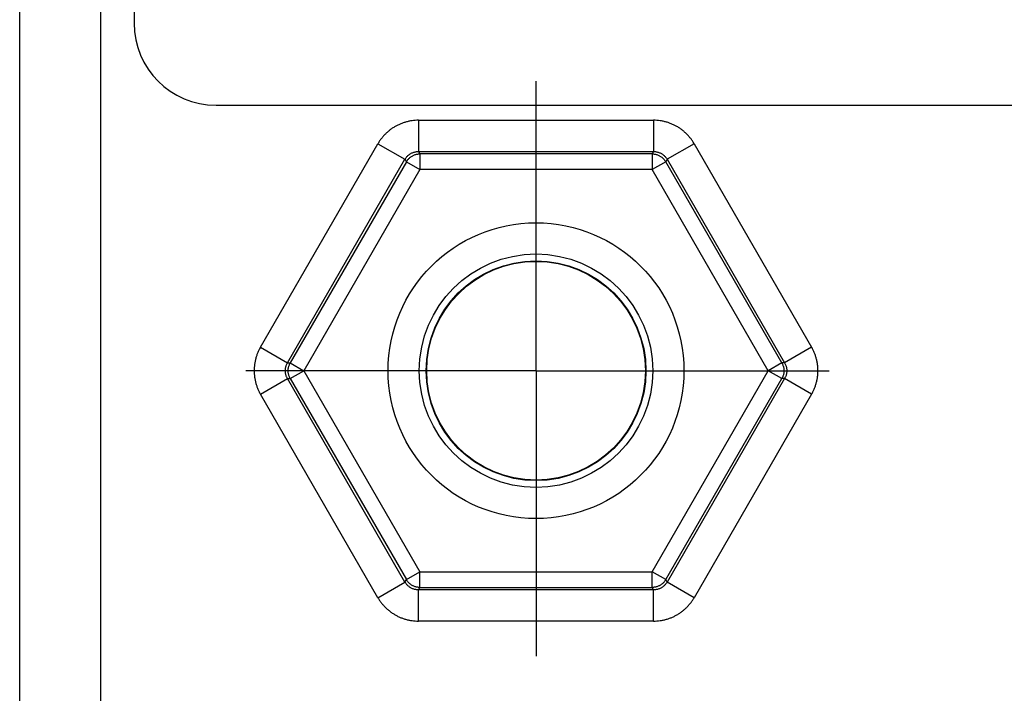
# Model space of a CAD drawing. Header units: inches. Extents: x 0 to 34, y 0 to 22.
# Tile 72 of 109: x 18.32 to 19.265, y 16.505 to 17.152. Entities that reach past the tile are written whole.
import ezdxf

# ---------------------------------------------------------------- set-up
doc = ezdxf.new("R2010")
doc.units = ezdxf.units.IN
doc.header["$LTSCALE"] = 1.87
doc.header["$MEASUREMENT"] = 0
doc.linetypes.add('CENTER', pattern=[0.6, 0.375, -0.075, 0.075, -0.075])
doc.layers.get('0').update_dxf_attribs({"linetype": 'CONTINUOUS'})
doc.layers.add('DEFAULT_1', color=7, linetype='CENTER')

msp = doc.modelspace()

# ---------------------------------------------------------------- linework, layer by layer
at = {"color": 7, "linetype": 'CONTINUOUS'}
for p, q in [((18.3979, 14.9526), (18.3979, 18.07532)), ((18.31991, 15.03059), (18.31991, 17.99733)), ((18.42972, 17.73924), (18.42972, 17.14869)), ((18.50846, 17.06995), (25.59507, 17.06995)), ((18.70289, 17.05543), (18.70289, 17.02545)), ((18.70289, 17.05543), (18.92864, 17.05543)), ((18.92864, 17.05543), (18.92864, 17.02545)), ((18.55108, 16.83745), (18.66395, 17.03295)), ((18.66395, 17.03295), (18.68991, 17.01795)), ((18.96758, 17.03295), (18.94162, 17.01795)), ((18.96758, 17.03295), (19.08045, 16.83745)), ((18.70289, 17.02545), (18.70424, 17.02313)), ((18.70289, 17.02545), (18.92864, 17.02545)), ((18.70424, 17.02313), (18.70424, 17.00813)), ((18.92729, 17.02313), (18.70424, 17.02313)), ((18.92864, 17.02545), (18.92729, 17.02313)), ((18.92729, 17.02313), (18.92729, 17.00813)), ((18.57704, 16.82246), (18.68991, 17.01795)), ((18.69125, 17.01563), (18.57972, 16.82246)), ((18.68991, 17.01795), (18.69125, 17.01563)), ((18.69125, 17.01563), (18.70424, 17.00813)), ((18.94028, 17.01563), (18.92729, 17.00813)), ((18.94162, 17.01795), (18.94028, 17.01563)), ((19.0518, 16.82246), (18.94028, 17.01563)), ((18.94162, 17.01795), (19.05449, 16.82246)), ((18.70424, 17.00813), (18.59271, 16.81496)), ((18.92729, 17.00813), (18.70424, 17.00813)), ((19.03882, 16.81496), (18.92729, 17.00813)), ((18.55108, 16.83745), (18.57704, 16.82246)), ((19.08045, 16.83745), (19.05449, 16.82246)), ((18.57704, 16.82246), (18.57972, 16.82246)), ((18.57972, 16.82246), (18.59271, 16.81496)), ((19.0518, 16.82246), (19.03882, 16.81496)), ((19.05449, 16.82246), (19.0518, 16.82246)), ((18.57972, 16.80747), (18.59271, 16.81496)), ((18.59271, 16.81496), (18.70424, 16.62179)), ((18.92729, 16.62179), (19.03882, 16.81496)), ((19.0518, 16.80747), (19.03882, 16.81496)), ((18.55108, 16.79247), (18.57704, 16.80747)), ((18.68991, 16.61197), (18.57704, 16.80747)), ((18.57704, 16.80747), (18.57972, 16.80747)), ((18.57972, 16.80747), (18.69125, 16.61429)), ((18.94028, 16.61429), (19.0518, 16.80747)), ((19.05449, 16.80747), (18.94162, 16.61197)), ((19.05449, 16.80747), (19.0518, 16.80747)), ((19.08045, 16.79247), (19.05449, 16.80747)), ((18.66395, 16.59698), (18.55108, 16.79247)), ((19.08045, 16.79247), (18.96758, 16.59698)), ((18.68991, 16.61197), (18.69125, 16.61429)), ((18.69125, 16.61429), (18.70424, 16.62179)), ((18.70424, 16.6068), (18.70424, 16.62179)), ((18.70424, 16.62179), (18.92729, 16.62179)), ((18.92729, 16.6068), (18.92729, 16.62179)), ((18.94028, 16.61429), (18.92729, 16.62179)), ((18.94162, 16.61197), (18.94028, 16.61429)), ((18.66395, 16.59698), (18.68991, 16.61197)), ((18.70289, 16.60447), (18.70424, 16.6068)), ((18.70289, 16.57449), (18.70289, 16.60447)), ((18.92864, 16.60447), (18.70289, 16.60447)), ((18.70424, 16.6068), (18.92729, 16.6068)), ((18.92864, 16.60447), (18.92729, 16.6068)), ((18.92864, 16.57449), (18.92864, 16.60447)), ((18.96758, 16.59698), (18.94162, 16.61197)), ((18.92864, 16.57449), (18.70289, 16.57449))]:
    msp.add_line(p, q, dxfattribs=at)
for radius in [0.14207, 0.11208, 0.10553, 0.105]:
    msp.add_circle((18.81576, 16.81496), radius, dxfattribs=at)
msp.add_arc((18.50846, 17.14869), 0.07874, 180, 270, dxfattribs=at)
for points, knots in [([(18.70289, 17.05543), (18.70186, 17.05543), (18.69978, 17.05536), (18.69667, 17.05504), (18.69357, 17.05449), (18.69051, 17.05373), (18.68751, 17.05276), (18.68459, 17.05158), (18.68176, 17.0502), (18.67903, 17.04862), (18.67642, 17.04686), (18.67394, 17.04492), (18.6716, 17.04281), (18.66941, 17.04054), (18.6674, 17.03813), (18.66556, 17.0356), (18.66446, 17.03384), (18.66395, 17.03295)], [0, 0, 0, 0, 0.065962, 0.132374, 0.199114, 0.266052, 0.333057, 0.399998, 0.466791, 0.533517, 0.600296, 0.667209, 0.734171, 0.801056, 0.867739, 0.934094, 1, 1, 1, 1]), ([(18.96758, 17.03295), (18.96707, 17.03384), (18.96596, 17.03561), (18.96413, 17.03814), (18.96211, 17.04055), (18.95992, 17.04282), (18.95758, 17.04493), (18.95509, 17.04687), (18.95248, 17.04863), (18.94976, 17.05021), (18.94693, 17.05158), (18.944, 17.05276), (18.94101, 17.05374), (18.93795, 17.05449), (18.93485, 17.05504), (18.93175, 17.05536), (18.92967, 17.05543), (18.92864, 17.05543)], [0, 0, 0, 0, 0.065962, 0.132374, 0.199114, 0.266052, 0.333057, 0.399998, 0.466791, 0.533517, 0.600296, 0.667209, 0.734171, 0.801056, 0.867739, 0.934094, 1, 1, 1, 1]), ([(18.68991, 17.01795), (18.69013, 17.01833), (18.6906, 17.01907), (18.69139, 17.02011), (18.69228, 17.02108), (18.69324, 17.02196), (18.69428, 17.02276), (18.69538, 17.02346), (18.69654, 17.02407), (18.69775, 17.02457), (18.699, 17.02496), (18.70028, 17.02524), (18.70158, 17.02541), (18.70246, 17.02545), (18.70289, 17.02545)], [0, 0, 0, 0, 0.083486, 0.16684, 0.250096, 0.333289, 0.416458, 0.499641, 0.582872, 0.666162, 0.749516, 0.83294, 0.916434, 1, 1, 1, 1]), ([(18.69125, 17.01563), (18.69147, 17.01601), (18.69194, 17.01674), (18.69274, 17.01778), (18.69362, 17.01875), (18.69459, 17.01963), (18.69563, 17.02043), (18.69673, 17.02113), (18.69789, 17.02174), (18.6991, 17.02224), (18.70035, 17.02263), (18.70163, 17.02291), (18.70293, 17.02309), (18.7038, 17.02312), (18.70424, 17.02313)], [0, 0, 0, 0, 0.083325, 0.166654, 0.249987, 0.333323, 0.416661, 0.5, 0.583339, 0.666677, 0.750013, 0.833346, 0.916675, 1, 1, 1, 1]), ([(18.92729, 17.02313), (18.92773, 17.02312), (18.9286, 17.02309), (18.9299, 17.02291), (18.93119, 17.02263), (18.93244, 17.02223), (18.93365, 17.02173), (18.93481, 17.02112), (18.93592, 17.02042), (18.93696, 17.01962), (18.93792, 17.01873), (18.9388, 17.01777), (18.93959, 17.01674), (18.94006, 17.016), (18.94028, 17.01563)], [0, 0, 0, 0, 0.083518, 0.16704, 0.250534, 0.33399, 0.417435, 0.500943, 0.58457, 0.668123, 0.751431, 0.834441, 0.917229, 1, 1, 1, 1]), ([(18.92864, 17.02545), (18.92907, 17.02545), (18.92995, 17.02541), (18.93125, 17.02524), (18.93252, 17.02496), (18.93377, 17.02457), (18.93498, 17.02407), (18.93614, 17.02347), (18.93724, 17.02276), (18.93828, 17.02197), (18.93925, 17.02108), (18.94013, 17.02011), (18.94093, 17.01907), (18.9414, 17.01833), (18.94162, 17.01795)], [0, 0, 0, 0, 0.083486, 0.16684, 0.250096, 0.333289, 0.416458, 0.499641, 0.582872, 0.666162, 0.749516, 0.83294, 0.916434, 1, 1, 1, 1]), ([(18.55108, 16.83745), (18.55056, 16.83655), (18.54958, 16.83471), (18.54831, 16.83186), (18.54723, 16.82891), (18.54636, 16.82588), (18.5457, 16.82279), (18.54526, 16.81967), (18.54504, 16.81653), (18.54504, 16.81338), (18.54526, 16.81024), (18.5457, 16.80712), (18.54636, 16.80404), (18.54723, 16.80101), (18.54831, 16.79806), (18.54958, 16.7952), (18.55056, 16.79337), (18.55108, 16.79247)], [0, 0, 0, 0, 0.065962, 0.132374, 0.199114, 0.266052, 0.333057, 0.399998, 0.466791, 0.533517, 0.600296, 0.667209, 0.734171, 0.801056, 0.867739, 0.934094, 1, 1, 1, 1]), ([(19.08045, 16.79247), (19.08097, 16.79337), (19.08195, 16.79521), (19.08322, 16.79806), (19.0843, 16.80102), (19.08517, 16.80405), (19.08583, 16.80713), (19.08627, 16.81025), (19.08649, 16.8134), (19.08649, 16.81654), (19.08627, 16.81968), (19.08583, 16.8228), (19.08517, 16.82589), (19.0843, 16.82891), (19.08322, 16.83186), (19.08195, 16.83472), (19.08097, 16.83655), (19.08045, 16.83745)], [0, 0, 0, 0, 0.065962, 0.132374, 0.199114, 0.266052, 0.333057, 0.399998, 0.466791, 0.533517, 0.600296, 0.667209, 0.734171, 0.801056, 0.867739, 0.934094, 1, 1, 1, 1]), ([(18.57704, 16.80747), (18.57682, 16.80784), (18.57642, 16.80862), (18.57591, 16.80983), (18.57552, 16.81108), (18.57524, 16.81235), (18.57506, 16.81365), (18.57501, 16.81496), (18.57506, 16.81626), (18.57523, 16.81756), (18.57552, 16.81884), (18.57591, 16.82009), (18.57642, 16.8213), (18.57682, 16.82208), (18.57704, 16.82246)], [0, 0, 0, 0, 0.083486, 0.16684, 0.250096, 0.333289, 0.416458, 0.499641, 0.582872, 0.666162, 0.749516, 0.83294, 0.916434, 1, 1, 1, 1]), ([(18.57972, 16.80747), (18.57951, 16.80784), (18.57911, 16.80861), (18.57861, 16.80981), (18.57822, 16.81106), (18.57793, 16.81233), (18.57776, 16.81363), (18.5777, 16.81495), (18.57776, 16.81626), (18.57793, 16.81756), (18.57821, 16.81884), (18.5786, 16.82009), (18.5791, 16.8213), (18.57951, 16.82208), (18.57972, 16.82246)], [0, 0, 0, 0, 0.082771, 0.165559, 0.248569, 0.331877, 0.41543, 0.499057, 0.582565, 0.66601, 0.749466, 0.83296, 0.916482, 1, 1, 1, 1]), ([(19.0518, 16.82246), (19.05202, 16.82208), (19.05243, 16.8213), (19.05293, 16.82009), (19.05332, 16.81884), (19.0536, 16.81756), (19.05377, 16.81626), (19.05383, 16.81495), (19.05377, 16.81363), (19.0536, 16.81233), (19.05331, 16.81106), (19.05292, 16.80981), (19.05242, 16.80861), (19.05202, 16.80784), (19.0518, 16.80747)], [0, 0, 0, 0, 0.083518, 0.16704, 0.250534, 0.33399, 0.417435, 0.500943, 0.58457, 0.668123, 0.751431, 0.834441, 0.917229, 1, 1, 1, 1]), ([(19.05449, 16.82246), (19.05471, 16.82208), (19.05511, 16.8213), (19.05562, 16.82009), (19.05601, 16.81885), (19.05629, 16.81757), (19.05647, 16.81627), (19.05652, 16.81497), (19.05647, 16.81366), (19.0563, 16.81236), (19.05601, 16.81108), (19.05562, 16.80983), (19.05511, 16.80862), (19.05471, 16.80784), (19.05449, 16.80747)], [0, 0, 0, 0, 0.083486, 0.16684, 0.250096, 0.333289, 0.416458, 0.499641, 0.582872, 0.666162, 0.749516, 0.83294, 0.916434, 1, 1, 1, 1]), ([(18.70424, 16.6068), (18.7038, 16.6068), (18.70294, 16.60684), (18.70165, 16.607), (18.70037, 16.60729), (18.69912, 16.60768), (18.69791, 16.60818), (18.69675, 16.60878), (18.69564, 16.60949), (18.6946, 16.61028), (18.69363, 16.61117), (18.69274, 16.61214), (18.69194, 16.61318), (18.69147, 16.61391), (18.69125, 16.61429)], [0, 0, 0, 0, 0.082771, 0.165559, 0.248569, 0.331877, 0.41543, 0.499057, 0.582565, 0.66601, 0.749466, 0.83296, 0.916482, 1, 1, 1, 1]), ([(18.94028, 16.61429), (18.94006, 16.61391), (18.93959, 16.61318), (18.93879, 16.61214), (18.93791, 16.61118), (18.93694, 16.61029), (18.9359, 16.60949), (18.9348, 16.60879), (18.93364, 16.60819), (18.93243, 16.60769), (18.93118, 16.60729), (18.9299, 16.60701), (18.9286, 16.60684), (18.92773, 16.6068), (18.92729, 16.6068)], [0, 0, 0, 0, 0.083325, 0.166654, 0.249987, 0.333323, 0.416661, 0.5, 0.583339, 0.666677, 0.750013, 0.833346, 0.916675, 1, 1, 1, 1]), ([(18.70289, 16.60447), (18.70246, 16.60447), (18.70158, 16.60451), (18.70028, 16.60468), (18.69901, 16.60496), (18.69776, 16.60535), (18.69655, 16.60585), (18.69539, 16.60646), (18.69429, 16.60716), (18.69325, 16.60796), (18.69228, 16.60884), (18.6914, 16.60981), (18.6906, 16.61085), (18.69013, 16.61159), (18.68991, 16.61197)], [0, 0, 0, 0, 0.083486, 0.16684, 0.250096, 0.333289, 0.416458, 0.499641, 0.582872, 0.666162, 0.749516, 0.83294, 0.916434, 1, 1, 1, 1]), ([(18.94162, 16.61197), (18.9414, 16.61159), (18.94093, 16.61085), (18.94013, 16.60981), (18.93925, 16.60884), (18.93829, 16.60796), (18.93725, 16.60716), (18.93615, 16.60646), (18.93499, 16.60586), (18.93378, 16.60536), (18.93253, 16.60496), (18.93125, 16.60468), (18.92995, 16.60451), (18.92907, 16.60447), (18.92864, 16.60447)], [0, 0, 0, 0, 0.083486, 0.16684, 0.250096, 0.333289, 0.416458, 0.499641, 0.582872, 0.666162, 0.749516, 0.83294, 0.916434, 1, 1, 1, 1]), ([(18.66395, 16.59698), (18.66446, 16.59608), (18.66557, 16.59432), (18.6674, 16.59178), (18.66942, 16.58937), (18.67161, 16.5871), (18.67395, 16.58499), (18.67644, 16.58305), (18.67905, 16.58129), (18.68177, 16.57972), (18.6846, 16.57834), (18.68752, 16.57716), (18.69052, 16.57619), (18.69358, 16.57543), (18.69667, 16.57489), (18.69978, 16.57456), (18.70186, 16.57449), (18.70289, 16.57449)], [0, 0, 0, 0, 0.065962, 0.132374, 0.199114, 0.266052, 0.333057, 0.399998, 0.466791, 0.533517, 0.600296, 0.667209, 0.734171, 0.801056, 0.867739, 0.934094, 1, 1, 1, 1]), ([(18.92864, 16.57449), (18.92967, 16.57449), (18.93175, 16.57456), (18.93486, 16.57489), (18.93796, 16.57543), (18.94102, 16.57619), (18.94402, 16.57716), (18.94694, 16.57834), (18.94977, 16.57972), (18.9525, 16.5813), (18.9551, 16.58306), (18.95759, 16.585), (18.95993, 16.58711), (18.96211, 16.58938), (18.96413, 16.59179), (18.96597, 16.59432), (18.96707, 16.59608), (18.96758, 16.59698)], [0, 0, 0, 0, 0.065962, 0.132374, 0.199114, 0.266052, 0.333057, 0.399998, 0.466791, 0.533517, 0.600296, 0.667209, 0.734171, 0.801056, 0.867739, 0.934094, 1, 1, 1, 1])]:
    msp.add_open_spline(points, degree=3, knots=knots, dxfattribs=at)
at = {"layer": 'DEFAULT_1', "color": 7, "linetype": 'CENTER'}
for q in [(18.81576, 17.09291), (18.53698, 16.81496), (18.81576, 16.54071), (19.09736, 16.81496)]:
    msp.add_line((18.81576, 16.81496), q, dxfattribs=at)

doc.saveas('drawing.dxf')
